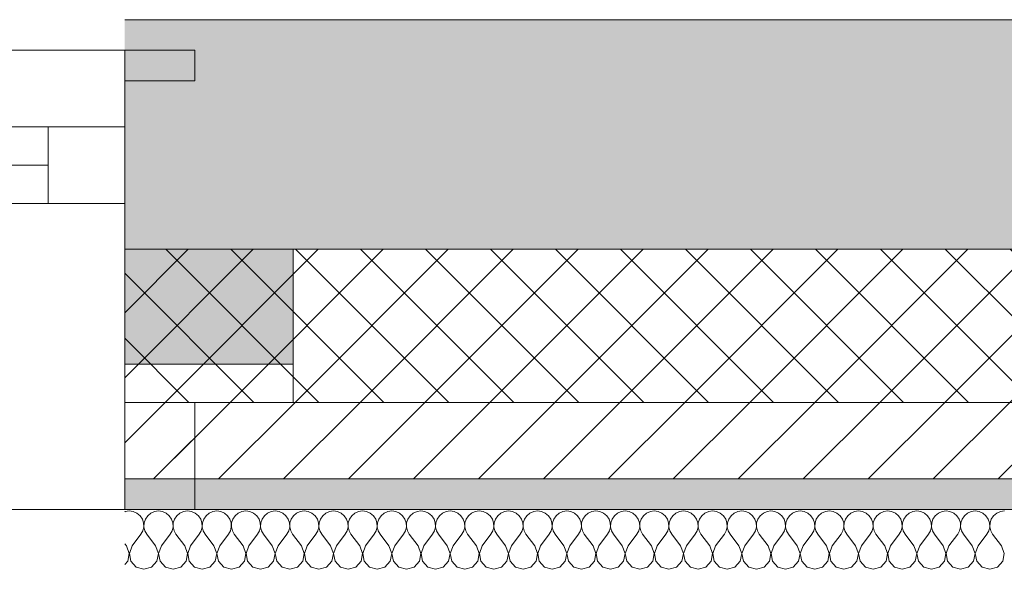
# Model space of a CAD drawing. Header units: millimetres. Extents: x -30280 to 19093, y -17460 to 4378.
# Tile 9 of 188: x -17710 to -17067, y -12378 to -12019. Entities that reach past the tile are written whole.
import ezdxf

# ---------------------------------------------------------------- set-up
doc = ezdxf.new("R2010")
doc.units = ezdxf.units.MM
doc.header["$MEASUREMENT"] = 0
for name, color, linetype in [('12_FAÇ_Façana', 7, 'Continuous'), ('Nuevo_08_E_Envans secs', 7, 'Continuous'), ('Nuevo_Ventanas Archicad', 7, 'Continuous')]:
    doc.layers.add(name, color=color, linetype=linetype)
for name, color, linetype, lineweight in [('12_FAÇ_Façana_Pluma_Nº__1', 7, 'Continuous', 5), ('12_FAÇ_Façana_Pluma_Nº__2', 8, 'Continuous', 5), ('12_FAÇ_Façana_Pluma_Nº__7', 7, 'Continuous', 5), ('Nuevo_08_E_Envans secs_Pluma_Nº__1', 7, 'Continuous', 5), ('Nuevo_Ventanas Archicad_Pluma_Nº__1', 7, 'Continuous', 5), ('Nuevo_Ventanas Archicad_Pluma_Nº__7', 7, 'Continuous', 5)]:
    doc.layers.add(name, color=color, linetype=linetype, lineweight=lineweight)
for name, color, linetype, lineweight, true_color in [('12_FAÇ_Façana_Pluma_Nº__102', 7, 'Continuous', 5, 0xcccccc), ('12_FAÇ_Façana_Pluma_Nº__174', 7, 'Continuous', 13, 0xe4ad2c), ('12_FAÇ_Façana_Pluma_Nº__176', 7, 'Continuous', 15, 0x93a0c6), ('Nuevo_08_E_Envans secs_Pluma_Nº__102', 7, 'Continuous', 5, 0xcccccc)]:
    doc.layers.add(name, color=color, linetype=linetype, lineweight=lineweight, true_color=true_color)
pattern_1 = [(45, (0, 0), (-21.213203, 21.213203), [])]

# ---------------------------------------------------------------- blocks, each defined once
blk = doc.blocks.new('Muro_25_1', base_point=(-14286.11, -12338.98))
at = {"layer": '12_FAÇ_Façana_Pluma_Nº__102', "linetype": 'Continuous', "lineweight": 0, "true_color": 0xe5e5e5}
blk.add_hatch(color=254, dxfattribs=at).paths.add_polyline_path([(-14286.11, -12018.98), (-17641.11, -12018.98), (-17641.11, -12168.98), (-14286.11, -12168.98)])
at = {"layer": '12_FAÇ_Façana_Pluma_Nº__174', "linetype": 'Continuous', "lineweight": 13, "true_color": 0xe4ad2c}
h = blk.add_hatch(dxfattribs=at)
h.set_pattern_fill('SATE_Aislamiento_0001', color=42, style=0, pattern_type=2)
h.set_pattern_definition([(45, (0, 0), (-21.213203, 21.213203), []), (135, (0, 0), (21.213203, 21.213203), [])])
h.paths.add_polyline_path([(-17641.11, -12268.98), (-14286.11, -12268.98), (-14286.11, -12168.98), (-17641.11, -12168.98)])
at = {"layer": '12_FAÇ_Façana_Pluma_Nº__176', "linetype": 'Continuous', "lineweight": 0, "true_color": 0x495063}
blk.add_hatch(color=251, dxfattribs=at).paths.add_polyline_path([(-17641.11, -12338.98), (-14286.11, -12338.98), (-14286.11, -12318.98), (-17641.11, -12318.98)])
at = {"layer": '12_FAÇ_Façana_Pluma_Nº__2', "linetype": 'Continuous', "lineweight": 5}
h = blk.add_hatch(dxfattribs=at)
h.set_pattern_fill('Ceramic_0001', color=8, style=0, pattern_type=2)
h.set_pattern_definition(pattern_1)
h.paths.add_polyline_path([(-17641.11, -12318.98), (-14286.11, -12318.98), (-14286.11, -12268.98), (-17641.11, -12268.98)])
at = {"layer": '12_FAÇ_Façana_Pluma_Nº__7', "color": 7, "linetype": 'Continuous', "lineweight": 5}
for p, q in [((-17641.11, -12168.98), (-14286.11, -12168.98)), ((-17641.11, -12268.98), (-14286.11, -12268.98)), ((-17641.11, -12318.98), (-14286.11, -12318.98))]:
    blk.add_line(p, q, dxfattribs=at)
at = {"layer": '12_FAÇ_Façana_Pluma_Nº__7', "color": 7, "linetype": 'Continuous', "lineweight": 5, "flags": 128}
for points in [[(-14286.11, -12018.98), (-17641.11, -12018.98)], [(-17641.11, -12338.98), (-14286.11, -12338.98)]]:
    blk.add_lwpolyline(points, dxfattribs=at)
blk = doc.blocks.new('Ventana Vertical Multi-Faja 27_9')
at = {"layer": 'Nuevo_Ventanas Archicad_Pluma_Nº__1', "color": 7, "linetype": 'Continuous', "lineweight": 5}
for p, q in [((-600, 50), (600, 50)), ((-550, 0), (550, 0)), ((550, -50), (550, 0)), ((550, 0), (600, 0)), ((-550, -25), (550, -25)), ((550, -50), (-550, -50)), ((600, -50), (550, -50)), ((600, -180), (600, -155)), ((-600, -250), (600, -250))]:
    blk.add_line(p, q, dxfattribs=at)
at = {"layer": 'Nuevo_Ventanas Archicad_Pluma_Nº__7', "color": 7, "linetype": 'Continuous', "lineweight": 5}
for p, q in [((600, 50), (600, 30)), ((600, 30), (600, 0)), ((600, 30), (600, 0)), ((600, 0), (600, -50)), ((600, 0), (600, -50)), ((600, 0), (600, -50)), ((600, 0), (600, -50)), ((600, -50), (600, -80)), ((600, -50), (600, -80)), ((600, -80), (600, -155)), ((600, -80), (600, -155)), ((600, -180), (600, -230)), ((600, -230), (600, -250))]:
    blk.add_line(p, q, dxfattribs=at)
blk = doc.blocks.new('Muro_31_1', base_point=(-17595.38, -12338.98))
at = {"layer": '12_FAÇ_Façana', "linetype": 'Continuous', "lineweight": 0, "true_color": 0x000000}
h = blk.add_hatch(dxfattribs=at)
h.set_pattern_fill('Yeso_0001', color=18, style=0, pattern_type=2)
h.set_pattern_definition([(0, (0, 0), (0, 75), [0, -75])])
h.paths.add_polyline_path([(-17641.11, -12268.98), (-17531.11, -12268.98), (-17531.11, -12243.98), (-17641.11, -12243.98)])
at = {"layer": '12_FAÇ_Façana_Pluma_Nº__102', "linetype": 'Continuous', "lineweight": 0, "true_color": 0xe5e5e5}
for points in [[(-17641.11, -12058.98), (-17595.38, -12104.7), (-17595.38, -12058.98)], [(-17531.11, -12168.98), (-17641.11, -12058.98), (-17641.11, -12243.98), (-17531.11, -12243.98)]]:
    blk.add_hatch(color=254, dxfattribs=at).paths.add_polyline_path(points)
at = {"layer": '12_FAÇ_Façana_Pluma_Nº__176', "linetype": 'Continuous', "lineweight": 0, "true_color": 0x495063}
for points in [[(-17595.38, -12038.98), (-17641.11, -12038.98), (-17641.11, -12058.98), (-17595.38, -12058.98)], [(-17641.11, -12338.98), (-17595.38, -12338.98), (-17595.38, -12318.98), (-17641.11, -12318.98)]]:
    blk.add_hatch(color=251, dxfattribs=at).paths.add_polyline_path(points)
at = {"layer": '12_FAÇ_Façana_Pluma_Nº__2', "linetype": 'Continuous', "lineweight": 5}
h = blk.add_hatch(dxfattribs=at)
h.set_pattern_fill('Ceramic_0001', color=8, style=0, pattern_type=2)
h.set_pattern_definition(pattern_1)
h.paths.add_polyline_path([(-17641.11, -12268.98), (-17641.11, -12318.98), (-17595.38, -12318.98), (-17595.38, -12268.98)])
at = {"layer": '12_FAÇ_Façana_Pluma_Nº__1', "color": 7, "linetype": 'Continuous', "lineweight": 5}
for p, q in [((-17641.11, -12268.98), (-17641.11, -12243.98)), ((-17641.11, -12243.98), (-17531.11, -12243.98)), ((-17531.11, -12243.98), (-17531.11, -12268.98)), ((-17531.11, -12268.98), (-17641.11, -12268.98))]:
    blk.add_line(p, q, dxfattribs=at)
at = {"layer": '12_FAÇ_Façana_Pluma_Nº__7', "color": 7, "linetype": 'Continuous', "lineweight": 5}
for p, q in [((-17641.11, -12038.98), (-17641.11, -12058.98)), ((-17595.38, -12058.98), (-17641.11, -12058.98)), ((-17641.11, -12058.98), (-17641.11, -12088.98)), ((-17641.11, -12058.98), (-17641.11, -12088.98)), ((-17641.11, -12088.98), (-17641.11, -12138.98)), ((-17641.11, -12088.98), (-17641.11, -12138.98)), ((-17641.11, -12138.98), (-17641.11, -12168.98)), ((-17641.11, -12138.98), (-17641.11, -12168.98)), ((-17641.11, -12168.98), (-17641.11, -12243.98)), ((-17641.11, -12168.98), (-17641.11, -12243.98)), ((-17531.11, -12168.98), (-17531.11, -12243.98)), ((-17641.11, -12268.98), (-17641.11, -12318.98)), ((-17641.11, -12318.98), (-17595.38, -12318.98)), ((-17641.11, -12318.98), (-17641.11, -12338.98))]:
    blk.add_line(p, q, dxfattribs=at)
at = {"layer": '12_FAÇ_Façana_Pluma_Nº__7', "color": 7, "linetype": 'Continuous', "lineweight": 5, "flags": 128}
for points in [[(-17595.38, -12038.98), (-17641.11, -12038.98)], [(-17595.38, -12058.98), (-17595.38, -12038.98)], [(-17595.38, -12338.98), (-17595.38, -12268.98)], [(-17641.11, -12338.98), (-17595.38, -12338.98)]]:
    blk.add_lwpolyline(points, dxfattribs=at)
at = {"layer": 'Nuevo_Ventanas Archicad', "color": 253, "linetype": 'Continuous', "lineweight": 5, "true_color": 0xa4a4a6, "zscale": 1000}
blk.add_blockref('Ventana Vertical Multi-Faja 27_9', (-18241.11, -12088.98), dxfattribs=at)
blk = doc.blocks.new('*X411')
at = {"layer": 'Nuevo_08_E_Envans secs_Pluma_Nº__102', "color": 254, "linetype": 'Continuous', "lineweight": 5, "true_color": 0xcccccc}
for p, q in [((-17640.7, -12340.29), (-17641.11, -12340.47)), ((-17638.1, -12339.93), (-17640.7, -12340.29)), ((-17635.49, -12340.29), (-17638.1, -12339.93)), ((-17633.09, -12341.35), (-17635.49, -12340.29)), ((-17631.06, -12343.03), (-17633.09, -12341.35)), ((-17629.58, -12345.19), (-17631.06, -12343.03)), ((-17628.74, -12347.68), (-17629.58, -12345.19)), ((-17627.57, -12345.19), (-17628.41, -12347.68)), ((-17626.08, -12343.03), (-17627.57, -12345.19)), ((-17624.05, -12341.35), (-17626.08, -12343.03)), ((-17621.65, -12340.29), (-17624.05, -12341.35)), ((-17619.05, -12339.93), (-17621.65, -12340.29)), ((-17616.45, -12340.29), (-17619.05, -12339.93)), ((-17614.04, -12341.35), (-17616.45, -12340.29)), ((-17612.02, -12343.03), (-17614.04, -12341.35)), ((-17610.53, -12345.19), (-17612.02, -12343.03)), ((-17609.69, -12347.68), (-17610.53, -12345.19)), ((-17608.52, -12345.19), (-17609.36, -12347.68)), ((-17607.03, -12343.03), (-17608.52, -12345.19)), ((-17605.01, -12341.35), (-17607.03, -12343.03)), ((-17602.6, -12340.29), (-17605.01, -12341.35)), ((-17600, -12339.93), (-17602.6, -12340.29)), ((-17597.4, -12340.29), (-17600, -12339.93)), ((-17594.99, -12341.35), (-17597.4, -12340.29)), ((-17592.97, -12343.03), (-17594.99, -12341.35)), ((-17591.48, -12345.19), (-17592.97, -12343.03)), ((-17590.64, -12347.68), (-17591.48, -12345.19)), ((-17589.47, -12345.19), (-17590.31, -12347.68)), ((-17587.98, -12343.03), (-17589.47, -12345.19)), ((-17585.96, -12341.35), (-17587.98, -12343.03)), ((-17583.55, -12340.29), (-17585.96, -12341.35)), ((-17580.95, -12339.93), (-17583.55, -12340.29)), ((-17578.35, -12340.29), (-17580.95, -12339.93)), ((-17575.95, -12341.35), (-17578.35, -12340.29)), ((-17573.92, -12343.03), (-17575.95, -12341.35)), ((-17572.43, -12345.19), (-17573.92, -12343.03)), ((-17571.59, -12347.68), (-17572.43, -12345.19)), ((-17570.42, -12345.19), (-17571.26, -12347.68)), ((-17568.94, -12343.03), (-17570.42, -12345.19)), ((-17566.91, -12341.35), (-17568.94, -12343.03)), ((-17564.51, -12340.29), (-17566.91, -12341.35)), ((-17561.9, -12339.93), (-17564.51, -12340.29)), ((-17559.3, -12340.29), (-17561.9, -12339.93)), ((-17556.9, -12341.35), (-17559.3, -12340.29)), ((-17554.87, -12343.03), (-17556.9, -12341.35)), ((-17553.39, -12345.19), (-17554.87, -12343.03)), ((-17552.55, -12347.68), (-17553.39, -12345.19)), ((-17551.38, -12345.19), (-17552.22, -12347.68)), ((-17549.89, -12343.03), (-17551.38, -12345.19)), ((-17547.86, -12341.35), (-17549.89, -12343.03)), ((-17545.46, -12340.29), (-17547.86, -12341.35)), ((-17542.86, -12339.93), (-17545.46, -12340.29)), ((-17540.25, -12340.29), (-17542.86, -12339.93)), ((-17537.85, -12341.35), (-17540.25, -12340.29)), ((-17535.83, -12343.03), (-17537.85, -12341.35)), ((-17534.34, -12345.19), (-17535.83, -12343.03)), ((-17533.5, -12347.68), (-17534.34, -12345.19)), ((-17532.33, -12345.19), (-17533.17, -12347.68)), ((-17530.84, -12343.03), (-17532.33, -12345.19)), ((-17528.82, -12341.35), (-17530.84, -12343.03)), ((-17526.41, -12340.29), (-17528.82, -12341.35)), ((-17523.81, -12339.93), (-17526.41, -12340.29)), ((-17521.21, -12340.29), (-17523.81, -12339.93)), ((-17518.8, -12341.35), (-17521.21, -12340.29)), ((-17516.78, -12343.03), (-17518.8, -12341.35)), ((-17515.29, -12345.19), (-17516.78, -12343.03)), ((-17514.45, -12347.68), (-17515.29, -12345.19)), ((-17513.28, -12345.19), (-17514.12, -12347.68)), ((-17511.79, -12343.03), (-17513.28, -12345.19)), ((-17509.77, -12341.35), (-17511.79, -12343.03)), ((-17507.36, -12340.29), (-17509.77, -12341.35)), ((-17504.76, -12339.93), (-17507.36, -12340.29)), ((-17502.16, -12340.29), (-17504.76, -12339.93)), ((-17499.75, -12341.35), (-17502.16, -12340.29)), ((-17497.73, -12343.03), (-17499.75, -12341.35)), ((-17496.24, -12345.19), (-17497.73, -12343.03)), ((-17495.4, -12347.68), (-17496.24, -12345.19)), ((-17494.23, -12345.19), (-17495.07, -12347.68)), ((-17492.74, -12343.03), (-17494.23, -12345.19)), ((-17490.72, -12341.35), (-17492.74, -12343.03)), ((-17488.32, -12340.29), (-17490.72, -12341.35)), ((-17485.71, -12339.93), (-17488.32, -12340.29)), ((-17483.11, -12340.29), (-17485.71, -12339.93)), ((-17480.71, -12341.35), (-17483.11, -12340.29)), ((-17478.68, -12343.03), (-17480.71, -12341.35)), ((-17477.2, -12345.19), (-17478.68, -12343.03)), ((-17476.36, -12347.68), (-17477.2, -12345.19)), ((-17475.19, -12345.19), (-17476.02, -12347.68)), ((-17473.7, -12343.03), (-17475.19, -12345.19)), ((-17471.67, -12341.35), (-17473.7, -12343.03)), ((-17469.27, -12340.29), (-17471.67, -12341.35)), ((-17466.67, -12339.93), (-17469.27, -12340.29)), ((-17464.06, -12340.29), (-17466.67, -12339.93)), ((-17461.66, -12341.35), (-17464.06, -12340.29)), ((-17459.64, -12343.03), (-17461.66, -12341.35)), ((-17458.15, -12345.19), (-17459.64, -12343.03)), ((-17457.31, -12347.68), (-17458.15, -12345.19)), ((-17456.14, -12345.19), (-17456.98, -12347.68)), ((-17454.65, -12343.03), (-17456.14, -12345.19)), ((-17452.63, -12341.35), (-17454.65, -12343.03)), ((-17450.22, -12340.29), (-17452.63, -12341.35)), ((-17447.62, -12339.93), (-17450.22, -12340.29)), ((-17445.02, -12340.29), (-17447.62, -12339.93)), ((-17442.61, -12341.35), (-17445.02, -12340.29)), ((-17440.59, -12343.03), (-17442.61, -12341.35)), ((-17439.1, -12345.19), (-17440.59, -12343.03)), ((-17438.26, -12347.68), (-17439.1, -12345.19)), ((-17437.09, -12345.19), (-17437.93, -12347.68)), ((-17435.6, -12343.03), (-17437.09, -12345.19)), ((-17433.58, -12341.35), (-17435.6, -12343.03)), ((-17431.17, -12340.29), (-17433.58, -12341.35)), ((-17428.57, -12339.93), (-17431.17, -12340.29)), ((-17425.97, -12340.29), (-17428.57, -12339.93)), ((-17423.56, -12341.35), (-17425.97, -12340.29)), ((-17421.54, -12343.03), (-17423.56, -12341.35)), ((-17420.05, -12345.19), (-17421.54, -12343.03)), ((-17419.21, -12347.68), (-17420.05, -12345.19)), ((-17418.04, -12345.19), (-17418.88, -12347.68)), ((-17416.55, -12343.03), (-17418.04, -12345.19)), ((-17414.53, -12341.35), (-17416.55, -12343.03)), ((-17412.13, -12340.29), (-17414.53, -12341.35)), ((-17409.52, -12339.93), (-17412.13, -12340.29)), ((-17406.92, -12340.29), (-17409.52, -12339.93)), ((-17404.52, -12341.35), (-17406.92, -12340.29)), ((-17402.49, -12343.03), (-17404.52, -12341.35)), ((-17401.01, -12345.19), (-17402.49, -12343.03)), ((-17400.17, -12347.68), (-17401.01, -12345.19)), ((-17398.99, -12345.19), (-17399.83, -12347.68)), ((-17397.51, -12343.03), (-17398.99, -12345.19)), ((-17395.48, -12341.35), (-17397.51, -12343.03)), ((-17393.08, -12340.29), (-17395.48, -12341.35)), ((-17390.48, -12339.93), (-17393.08, -12340.29)), ((-17387.87, -12340.29), (-17390.48, -12339.93)), ((-17385.47, -12341.35), (-17387.87, -12340.29)), ((-17383.45, -12343.03), (-17385.47, -12341.35)), ((-17381.96, -12345.19), (-17383.45, -12343.03)), ((-17381.12, -12347.68), (-17381.96, -12345.19)), ((-17379.95, -12345.19), (-17380.79, -12347.68)), ((-17378.46, -12343.03), (-17379.95, -12345.19)), ((-17376.44, -12341.35), (-17378.46, -12343.03)), ((-17374.03, -12340.29), (-17376.44, -12341.35)), ((-17371.43, -12339.93), (-17374.03, -12340.29)), ((-17368.83, -12340.29), (-17371.43, -12339.93)), ((-17366.42, -12341.35), (-17368.83, -12340.29)), ((-17364.4, -12343.03), (-17366.42, -12341.35)), ((-17362.91, -12345.19), (-17364.4, -12343.03)), ((-17362.07, -12347.68), (-17362.91, -12345.19)), ((-17360.9, -12345.19), (-17361.74, -12347.68)), ((-17359.41, -12343.03), (-17360.9, -12345.19)), ((-17357.39, -12341.35), (-17359.41, -12343.03)), ((-17354.98, -12340.29), (-17357.39, -12341.35)), ((-17352.38, -12339.93), (-17354.98, -12340.29)), ((-17349.78, -12340.29), (-17352.38, -12339.93)), ((-17347.37, -12341.35), (-17349.78, -12340.29)), ((-17345.35, -12343.03), (-17347.37, -12341.35)), ((-17343.86, -12345.19), (-17345.35, -12343.03)), ((-17343.02, -12347.68), (-17343.86, -12345.19)), ((-17341.85, -12345.19), (-17342.69, -12347.68)), ((-17340.36, -12343.03), (-17341.85, -12345.19)), ((-17338.34, -12341.35), (-17340.36, -12343.03)), ((-17335.94, -12340.29), (-17338.34, -12341.35)), ((-17333.33, -12339.93), (-17335.94, -12340.29)), ((-17330.73, -12340.29), (-17333.33, -12339.93)), ((-17328.33, -12341.35), (-17330.73, -12340.29)), ((-17326.3, -12343.03), (-17328.33, -12341.35)), ((-17324.81, -12345.19), (-17326.3, -12343.03)), ((-17323.98, -12347.68), (-17324.81, -12345.19)), ((-17322.8, -12345.19), (-17323.64, -12347.68)), ((-17321.32, -12343.03), (-17322.8, -12345.19)), ((-17319.29, -12341.35), (-17321.32, -12343.03)), ((-17316.89, -12340.29), (-17319.29, -12341.35)), ((-17314.29, -12339.93), (-17316.89, -12340.29)), ((-17311.68, -12340.29), (-17314.29, -12339.93)), ((-17309.28, -12341.35), (-17311.68, -12340.29)), ((-17307.26, -12343.03), (-17309.28, -12341.35)), ((-17305.77, -12345.19), (-17307.26, -12343.03)), ((-17304.93, -12347.68), (-17305.77, -12345.19)), ((-17303.76, -12345.19), (-17304.6, -12347.68)), ((-17302.27, -12343.03), (-17303.76, -12345.19)), ((-17300.25, -12341.35), (-17302.27, -12343.03)), ((-17297.84, -12340.29), (-17300.25, -12341.35)), ((-17295.24, -12339.93), (-17297.84, -12340.29)), ((-17292.64, -12340.29), (-17295.24, -12339.93)), ((-17290.23, -12341.35), (-17292.64, -12340.29)), ((-17288.21, -12343.03), (-17290.23, -12341.35)), ((-17286.72, -12345.19), (-17288.21, -12343.03)), ((-17285.88, -12347.68), (-17286.72, -12345.19)), ((-17284.71, -12345.19), (-17285.55, -12347.68)), ((-17283.22, -12343.03), (-17284.71, -12345.19)), ((-17281.2, -12341.35), (-17283.22, -12343.03)), ((-17278.79, -12340.29), (-17281.2, -12341.35)), ((-17276.19, -12339.93), (-17278.79, -12340.29)), ((-17273.59, -12340.29), (-17276.19, -12339.93)), ((-17271.18, -12341.35), (-17273.59, -12340.29)), ((-17269.16, -12343.03), (-17271.18, -12341.35)), ((-17267.67, -12345.19), (-17269.16, -12343.03)), ((-17266.83, -12347.68), (-17267.67, -12345.19)), ((-17265.66, -12345.19), (-17266.5, -12347.68)), ((-17264.17, -12343.03), (-17265.66, -12345.19)), ((-17262.15, -12341.35), (-17264.17, -12343.03)), ((-17259.75, -12340.29), (-17262.15, -12341.35)), ((-17257.14, -12339.93), (-17259.75, -12340.29)), ((-17254.54, -12340.29), (-17257.14, -12339.93)), ((-17252.14, -12341.35), (-17254.54, -12340.29)), ((-17250.11, -12343.03), (-17252.14, -12341.35)), ((-17248.62, -12345.19), (-17250.11, -12343.03)), ((-17247.78, -12347.68), (-17248.62, -12345.19)), ((-17246.61, -12345.19), (-17247.45, -12347.68)), ((-17245.13, -12343.03), (-17246.61, -12345.19)), ((-17243.1, -12341.35), (-17245.13, -12343.03)), ((-17240.7, -12340.29), (-17243.1, -12341.35)), ((-17238.1, -12339.93), (-17240.7, -12340.29)), ((-17235.49, -12340.29), (-17238.1, -12339.93)), ((-17233.09, -12341.35), (-17235.49, -12340.29)), ((-17231.06, -12343.03), (-17233.09, -12341.35)), ((-17229.58, -12345.19), (-17231.06, -12343.03)), ((-17228.74, -12347.68), (-17229.58, -12345.19)), ((-17227.57, -12345.19), (-17228.41, -12347.68)), ((-17226.08, -12343.03), (-17227.57, -12345.19)), ((-17224.05, -12341.35), (-17226.08, -12343.03)), ((-17221.65, -12340.29), (-17224.05, -12341.35)), ((-17219.05, -12339.93), (-17221.65, -12340.29)), ((-17216.45, -12340.29), (-17219.05, -12339.93)), ((-17214.04, -12341.35), (-17216.45, -12340.29)), ((-17212.02, -12343.03), (-17214.04, -12341.35)), ((-17210.53, -12345.19), (-17212.02, -12343.03)), ((-17209.69, -12347.68), (-17210.53, -12345.19)), ((-17208.52, -12345.19), (-17209.36, -12347.68)), ((-17207.03, -12343.03), (-17208.52, -12345.19)), ((-17205.01, -12341.35), (-17207.03, -12343.03)), ((-17202.6, -12340.29), (-17205.01, -12341.35)), ((-17200, -12339.93), (-17202.6, -12340.29)), ((-17197.4, -12340.29), (-17200, -12339.93)), ((-17194.99, -12341.35), (-17197.4, -12340.29)), ((-17192.97, -12343.03), (-17194.99, -12341.35)), ((-17191.48, -12345.19), (-17192.97, -12343.03)), ((-17190.64, -12347.68), (-17191.48, -12345.19)), ((-17189.47, -12345.19), (-17190.31, -12347.68)), ((-17187.98, -12343.03), (-17189.47, -12345.19)), ((-17185.96, -12341.35), (-17187.98, -12343.03)), ((-17183.55, -12340.29), (-17185.96, -12341.35)), ((-17180.95, -12339.93), (-17183.55, -12340.29)), ((-17178.35, -12340.29), (-17180.95, -12339.93)), ((-17175.95, -12341.35), (-17178.35, -12340.29)), ((-17173.92, -12343.03), (-17175.95, -12341.35)), ((-17172.43, -12345.19), (-17173.92, -12343.03)), ((-17171.59, -12347.68), (-17172.43, -12345.19)), ((-17170.42, -12345.19), (-17171.26, -12347.68)), ((-17168.94, -12343.03), (-17170.42, -12345.19)), ((-17166.91, -12341.35), (-17168.94, -12343.03)), ((-17164.51, -12340.29), (-17166.91, -12341.35)), ((-17161.9, -12339.93), (-17164.51, -12340.29)), ((-17159.3, -12340.29), (-17161.9, -12339.93)), ((-17156.9, -12341.35), (-17159.3, -12340.29)), ((-17154.87, -12343.03), (-17156.9, -12341.35)), ((-17153.39, -12345.19), (-17154.87, -12343.03)), ((-17152.55, -12347.68), (-17153.39, -12345.19)), ((-17151.38, -12345.19), (-17152.22, -12347.68)), ((-17149.89, -12343.03), (-17151.38, -12345.19)), ((-17147.86, -12341.35), (-17149.89, -12343.03)), ((-17145.46, -12340.29), (-17147.86, -12341.35)), ((-17142.86, -12339.93), (-17145.46, -12340.29)), ((-17140.25, -12340.29), (-17142.86, -12339.93)), ((-17137.85, -12341.35), (-17140.25, -12340.29)), ((-17135.83, -12343.03), (-17137.85, -12341.35)), ((-17134.34, -12345.19), (-17135.83, -12343.03)), ((-17133.5, -12347.68), (-17134.34, -12345.19)), ((-17132.33, -12345.19), (-17133.17, -12347.68)), ((-17130.84, -12343.03), (-17132.33, -12345.19)), ((-17128.82, -12341.35), (-17130.84, -12343.03)), ((-17126.41, -12340.29), (-17128.82, -12341.35)), ((-17123.81, -12339.93), (-17126.41, -12340.29)), ((-17121.21, -12340.29), (-17123.81, -12339.93)), ((-17118.8, -12341.35), (-17121.21, -12340.29)), ((-17116.78, -12343.03), (-17118.8, -12341.35)), ((-17115.29, -12345.19), (-17116.78, -12343.03)), ((-17114.45, -12347.68), (-17115.29, -12345.19)), ((-17113.28, -12345.19), (-17114.12, -12347.68)), ((-17111.79, -12343.03), (-17113.28, -12345.19)), ((-17109.77, -12341.35), (-17111.79, -12343.03)), ((-17107.36, -12340.29), (-17109.77, -12341.35)), ((-17104.76, -12339.93), (-17107.36, -12340.29)), ((-17102.16, -12340.29), (-17104.76, -12339.93)), ((-17099.75, -12341.35), (-17102.16, -12340.29)), ((-17097.73, -12343.03), (-17099.75, -12341.35)), ((-17096.24, -12345.19), (-17097.73, -12343.03)), ((-17095.4, -12347.68), (-17096.24, -12345.19)), ((-17094.23, -12345.19), (-17095.07, -12347.68)), ((-17092.74, -12343.03), (-17094.23, -12345.19)), ((-17090.72, -12341.35), (-17092.74, -12343.03)), ((-17088.32, -12340.29), (-17090.72, -12341.35)), ((-17085.71, -12339.93), (-17088.32, -12340.29)), ((-17083.11, -12340.29), (-17085.71, -12339.93)), ((-17080.71, -12341.35), (-17083.11, -12340.29)), ((-17078.68, -12343.03), (-17080.71, -12341.35)), ((-17077.2, -12345.19), (-17078.68, -12343.03)), ((-17076.36, -12347.68), (-17077.2, -12345.19)), ((-17075.19, -12345.19), (-17076.02, -12347.68)), ((-17073.7, -12343.03), (-17075.19, -12345.19)), ((-17071.67, -12341.35), (-17073.7, -12343.03)), ((-17069.27, -12340.29), (-17071.67, -12341.35)), ((-17066.67, -12339.93), (-17069.27, -12340.29)), ((-17629.2, -12352.87), (-17628.61, -12350.31)), ((-17628.61, -12350.31), (-17628.74, -12347.68)), ((-17628.41, -12347.68), (-17628.53, -12350.31)), ((-17628.53, -12350.31), (-17627.94, -12352.87)), ((-17610.16, -12352.87), (-17609.56, -12350.31)), ((-17609.56, -12350.31), (-17609.69, -12347.68)), ((-17609.36, -12347.68), (-17609.49, -12350.31)), ((-17609.49, -12350.31), (-17608.89, -12352.87)), ((-17591.11, -12352.87), (-17590.51, -12350.31)), ((-17590.51, -12350.31), (-17590.64, -12347.68)), ((-17590.31, -12347.68), (-17590.44, -12350.31)), ((-17590.44, -12350.31), (-17589.84, -12352.87)), ((-17572.06, -12352.87), (-17571.47, -12350.31)), ((-17571.47, -12350.31), (-17571.59, -12347.68)), ((-17571.26, -12347.68), (-17571.39, -12350.31)), ((-17571.39, -12350.31), (-17570.8, -12352.87)), ((-17553.01, -12352.87), (-17552.42, -12350.31)), ((-17552.42, -12350.31), (-17552.55, -12347.68)), ((-17552.22, -12347.68), (-17552.34, -12350.31)), ((-17552.34, -12350.31), (-17551.75, -12352.87)), ((-17533.97, -12352.87), (-17533.37, -12350.31)), ((-17533.37, -12350.31), (-17533.5, -12347.68)), ((-17533.17, -12347.68), (-17533.29, -12350.31)), ((-17533.29, -12350.31), (-17532.7, -12352.87)), ((-17514.92, -12352.87), (-17514.32, -12350.31)), ((-17514.32, -12350.31), (-17514.45, -12347.68)), ((-17514.12, -12347.68), (-17514.25, -12350.31)), ((-17514.25, -12350.31), (-17513.65, -12352.87)), ((-17495.87, -12352.87), (-17495.28, -12350.31)), ((-17495.28, -12350.31), (-17495.4, -12347.68)), ((-17495.07, -12347.68), (-17495.2, -12350.31)), ((-17495.2, -12350.31), (-17494.6, -12352.87)), ((-17476.82, -12352.87), (-17476.23, -12350.31)), ((-17476.23, -12350.31), (-17476.36, -12347.68)), ((-17476.02, -12347.68), (-17476.15, -12350.31)), ((-17476.15, -12350.31), (-17475.56, -12352.87)), ((-17457.78, -12352.87), (-17457.18, -12350.31)), ((-17457.18, -12350.31), (-17457.31, -12347.68)), ((-17456.98, -12347.68), (-17457.1, -12350.31)), ((-17457.1, -12350.31), (-17456.51, -12352.87)), ((-17438.73, -12352.87), (-17438.13, -12350.31)), ((-17438.13, -12350.31), (-17438.26, -12347.68)), ((-17437.93, -12347.68), (-17438.06, -12350.31)), ((-17438.06, -12350.31), (-17437.46, -12352.87)), ((-17419.68, -12352.87), (-17419.09, -12350.31)), ((-17419.09, -12350.31), (-17419.21, -12347.68)), ((-17418.88, -12347.68), (-17419.01, -12350.31)), ((-17419.01, -12350.31), (-17418.41, -12352.87)), ((-17400.63, -12352.87), (-17400.04, -12350.31)), ((-17400.04, -12350.31), (-17400.17, -12347.68)), ((-17399.83, -12347.68), (-17399.96, -12350.31)), ((-17399.96, -12350.31), (-17399.37, -12352.87)), ((-17381.59, -12352.87), (-17380.99, -12350.31)), ((-17380.99, -12350.31), (-17381.12, -12347.68)), ((-17380.79, -12347.68), (-17380.91, -12350.31)), ((-17380.91, -12350.31), (-17380.32, -12352.87)), ((-17362.54, -12352.87), (-17361.94, -12350.31)), ((-17361.94, -12350.31), (-17362.07, -12347.68)), ((-17361.74, -12347.68), (-17361.87, -12350.31)), ((-17361.87, -12350.31), (-17361.27, -12352.87)), ((-17343.49, -12352.87), (-17342.9, -12350.31)), ((-17342.9, -12350.31), (-17343.02, -12347.68)), ((-17342.69, -12347.68), (-17342.82, -12350.31)), ((-17342.82, -12350.31), (-17342.22, -12352.87)), ((-17324.44, -12352.87), (-17323.85, -12350.31)), ((-17323.85, -12350.31), (-17323.98, -12347.68)), ((-17323.64, -12347.68), (-17323.77, -12350.31)), ((-17323.77, -12350.31), (-17323.18, -12352.87)), ((-17305.4, -12352.87), (-17304.8, -12350.31)), ((-17304.8, -12350.31), (-17304.93, -12347.68)), ((-17304.6, -12347.68), (-17304.72, -12350.31)), ((-17304.72, -12350.31), (-17304.13, -12352.87)), ((-17286.35, -12352.87), (-17285.75, -12350.31)), ((-17285.75, -12350.31), (-17285.88, -12347.68)), ((-17285.55, -12347.68), (-17285.68, -12350.31)), ((-17285.68, -12350.31), (-17285.08, -12352.87)), ((-17267.3, -12352.87), (-17266.71, -12350.31)), ((-17266.71, -12350.31), (-17266.83, -12347.68)), ((-17266.5, -12347.68), (-17266.63, -12350.31)), ((-17266.63, -12350.31), (-17266.03, -12352.87)), ((-17248.25, -12352.87), (-17247.66, -12350.31)), ((-17247.66, -12350.31), (-17247.78, -12347.68)), ((-17247.45, -12347.68), (-17247.58, -12350.31)), ((-17247.58, -12350.31), (-17246.99, -12352.87)), ((-17229.2, -12352.87), (-17228.61, -12350.31)), ((-17228.61, -12350.31), (-17228.74, -12347.68)), ((-17228.41, -12347.68), (-17228.53, -12350.31)), ((-17228.53, -12350.31), (-17227.94, -12352.87)), ((-17210.16, -12352.87), (-17209.56, -12350.31)), ((-17209.56, -12350.31), (-17209.69, -12347.68)), ((-17209.36, -12347.68), (-17209.49, -12350.31)), ((-17209.49, -12350.31), (-17208.89, -12352.87)), ((-17191.11, -12352.87), (-17190.51, -12350.31)), ((-17190.51, -12350.31), (-17190.64, -12347.68)), ((-17190.31, -12347.68), (-17190.44, -12350.31)), ((-17190.44, -12350.31), (-17189.84, -12352.87)), ((-17172.06, -12352.87), (-17171.47, -12350.31)), ((-17171.47, -12350.31), (-17171.59, -12347.68)), ((-17171.26, -12347.68), (-17171.39, -12350.31)), ((-17171.39, -12350.31), (-17170.8, -12352.87)), ((-17153.01, -12352.87), (-17152.42, -12350.31)), ((-17152.42, -12350.31), (-17152.55, -12347.68)), ((-17152.22, -12347.68), (-17152.34, -12350.31)), ((-17152.34, -12350.31), (-17151.75, -12352.87)), ((-17133.97, -12352.87), (-17133.37, -12350.31)), ((-17133.37, -12350.31), (-17133.5, -12347.68)), ((-17133.17, -12347.68), (-17133.29, -12350.31)), ((-17133.29, -12350.31), (-17132.7, -12352.87)), ((-17114.92, -12352.87), (-17114.32, -12350.31)), ((-17114.32, -12350.31), (-17114.45, -12347.68)), ((-17114.12, -12347.68), (-17114.25, -12350.31)), ((-17114.25, -12350.31), (-17113.65, -12352.87)), ((-17095.87, -12352.87), (-17095.28, -12350.31)), ((-17095.28, -12350.31), (-17095.4, -12347.68)), ((-17095.07, -12347.68), (-17095.2, -12350.31)), ((-17095.2, -12350.31), (-17094.6, -12352.87)), ((-17076.82, -12352.87), (-17076.23, -12350.31)), ((-17076.23, -12350.31), (-17076.36, -12347.68)), ((-17076.02, -12347.68), (-17076.15, -12350.31)), ((-17076.15, -12350.31), (-17075.56, -12352.87)), ((-17636.19, -12362.79), (-17630.48, -12355.17)), ((-17630.48, -12355.17), (-17629.2, -12352.87)), ((-17627.94, -12352.87), (-17626.67, -12355.17)), ((-17620.95, -12362.79), (-17626.67, -12355.17)), ((-17617.14, -12362.79), (-17611.43, -12355.17)), ((-17611.43, -12355.17), (-17610.16, -12352.87)), ((-17608.89, -12352.87), (-17607.62, -12355.17)), ((-17601.9, -12362.79), (-17607.62, -12355.17)), ((-17598.1, -12362.79), (-17592.38, -12355.17)), ((-17592.38, -12355.17), (-17591.11, -12352.87)), ((-17589.84, -12352.87), (-17588.57, -12355.17)), ((-17582.86, -12362.79), (-17588.57, -12355.17)), ((-17579.05, -12362.79), (-17573.33, -12355.17)), ((-17573.33, -12355.17), (-17572.06, -12352.87)), ((-17570.8, -12352.87), (-17569.52, -12355.17)), ((-17563.81, -12362.79), (-17569.52, -12355.17)), ((-17560, -12362.79), (-17554.29, -12355.17)), ((-17554.29, -12355.17), (-17553.01, -12352.87)), ((-17551.75, -12352.87), (-17550.48, -12355.17)), ((-17544.76, -12362.79), (-17550.48, -12355.17)), ((-17540.95, -12362.79), (-17535.24, -12355.17)), ((-17535.24, -12355.17), (-17533.97, -12352.87)), ((-17532.7, -12352.87), (-17531.43, -12355.17)), ((-17525.71, -12362.79), (-17531.43, -12355.17)), ((-17521.9, -12362.79), (-17516.19, -12355.17)), ((-17516.19, -12355.17), (-17514.92, -12352.87)), ((-17513.65, -12352.87), (-17512.38, -12355.17)), ((-17506.67, -12362.79), (-17512.38, -12355.17)), ((-17502.86, -12362.79), (-17497.14, -12355.17)), ((-17497.14, -12355.17), (-17495.87, -12352.87)), ((-17494.6, -12352.87), (-17493.33, -12355.17)), ((-17487.62, -12362.79), (-17493.33, -12355.17)), ((-17483.81, -12362.79), (-17478.1, -12355.17)), ((-17478.1, -12355.17), (-17476.82, -12352.87)), ((-17475.56, -12352.87), (-17474.29, -12355.17)), ((-17468.57, -12362.79), (-17474.29, -12355.17)), ((-17464.76, -12362.79), (-17459.05, -12355.17)), ((-17459.05, -12355.17), (-17457.78, -12352.87)), ((-17456.51, -12352.87), (-17455.24, -12355.17)), ((-17449.52, -12362.79), (-17455.24, -12355.17)), ((-17445.71, -12362.79), (-17440, -12355.17)), ((-17440, -12355.17), (-17438.73, -12352.87)), ((-17437.46, -12352.87), (-17436.19, -12355.17)), ((-17430.48, -12362.79), (-17436.19, -12355.17)), ((-17426.67, -12362.79), (-17420.95, -12355.17)), ((-17420.95, -12355.17), (-17419.68, -12352.87)), ((-17418.41, -12352.87), (-17417.14, -12355.17)), ((-17411.43, -12362.79), (-17417.14, -12355.17)), ((-17407.62, -12362.79), (-17401.9, -12355.17)), ((-17401.9, -12355.17), (-17400.63, -12352.87)), ((-17399.37, -12352.87), (-17398.1, -12355.17)), ((-17392.38, -12362.79), (-17398.1, -12355.17)), ((-17388.57, -12362.79), (-17382.86, -12355.17)), ((-17382.86, -12355.17), (-17381.59, -12352.87)), ((-17380.32, -12352.87), (-17379.05, -12355.17)), ((-17373.33, -12362.79), (-17379.05, -12355.17)), ((-17369.52, -12362.79), (-17363.81, -12355.17)), ((-17363.81, -12355.17), (-17362.54, -12352.87)), ((-17361.27, -12352.87), (-17360, -12355.17)), ((-17354.29, -12362.79), (-17360, -12355.17)), ((-17350.48, -12362.79), (-17344.76, -12355.17)), ((-17344.76, -12355.17), (-17343.49, -12352.87)), ((-17342.22, -12352.87), (-17340.95, -12355.17)), ((-17335.24, -12362.79), (-17340.95, -12355.17)), ((-17331.43, -12362.79), (-17325.71, -12355.17)), ((-17325.71, -12355.17), (-17324.44, -12352.87)), ((-17323.18, -12352.87), (-17321.9, -12355.17)), ((-17316.19, -12362.79), (-17321.9, -12355.17)), ((-17312.38, -12362.79), (-17306.67, -12355.17)), ((-17306.67, -12355.17), (-17305.4, -12352.87)), ((-17304.13, -12352.87), (-17302.86, -12355.17)), ((-17297.14, -12362.79), (-17302.86, -12355.17)), ((-17293.33, -12362.79), (-17287.62, -12355.17)), ((-17287.62, -12355.17), (-17286.35, -12352.87)), ((-17285.08, -12352.87), (-17283.81, -12355.17)), ((-17278.1, -12362.79), (-17283.81, -12355.17)), ((-17274.29, -12362.79), (-17268.57, -12355.17)), ((-17268.57, -12355.17), (-17267.3, -12352.87)), ((-17266.03, -12352.87), (-17264.76, -12355.17)), ((-17259.05, -12362.79), (-17264.76, -12355.17)), ((-17255.24, -12362.79), (-17249.52, -12355.17)), ((-17249.52, -12355.17), (-17248.25, -12352.87)), ((-17246.99, -12352.87), (-17245.71, -12355.17)), ((-17240, -12362.79), (-17245.71, -12355.17)), ((-17236.19, -12362.79), (-17230.48, -12355.17)), ((-17230.48, -12355.17), (-17229.2, -12352.87)), ((-17227.94, -12352.87), (-17226.67, -12355.17)), ((-17220.95, -12362.79), (-17226.67, -12355.17)), ((-17217.14, -12362.79), (-17211.43, -12355.17)), ((-17211.43, -12355.17), (-17210.16, -12352.87)), ((-17208.89, -12352.87), (-17207.62, -12355.17)), ((-17201.9, -12362.79), (-17207.62, -12355.17)), ((-17198.1, -12362.79), (-17192.38, -12355.17)), ((-17192.38, -12355.17), (-17191.11, -12352.87)), ((-17189.84, -12352.87), (-17188.57, -12355.17)), ((-17182.86, -12362.79), (-17188.57, -12355.17)), ((-17179.05, -12362.79), (-17173.33, -12355.17)), ((-17173.33, -12355.17), (-17172.06, -12352.87)), ((-17170.8, -12352.87), (-17169.52, -12355.17)), ((-17163.81, -12362.79), (-17169.52, -12355.17)), ((-17160, -12362.79), (-17154.29, -12355.17)), ((-17154.29, -12355.17), (-17153.01, -12352.87)), ((-17151.75, -12352.87), (-17150.48, -12355.17)), ((-17144.76, -12362.79), (-17150.48, -12355.17)), ((-17140.95, -12362.79), (-17135.24, -12355.17)), ((-17135.24, -12355.17), (-17133.97, -12352.87)), ((-17132.7, -12352.87), (-17131.43, -12355.17)), ((-17125.71, -12362.79), (-17131.43, -12355.17)), ((-17121.9, -12362.79), (-17116.19, -12355.17)), ((-17116.19, -12355.17), (-17114.92, -12352.87)), ((-17113.65, -12352.87), (-17112.38, -12355.17)), ((-17106.67, -12362.79), (-17112.38, -12355.17)), ((-17102.86, -12362.79), (-17097.14, -12355.17)), ((-17097.14, -12355.17), (-17095.87, -12352.87)), ((-17094.6, -12352.87), (-17093.33, -12355.17)), ((-17087.62, -12362.79), (-17093.33, -12355.17)), ((-17083.81, -12362.79), (-17078.1, -12355.17)), ((-17078.1, -12355.17), (-17076.82, -12352.87)), ((-17075.56, -12352.87), (-17074.29, -12355.17)), ((-17068.57, -12362.79), (-17074.29, -12355.17)), ((-17640, -12362.79), (-17641.11, -12361.31)), ((-17638.13, -12367.64), (-17640, -12362.79)), ((-17636.19, -12362.79), (-17638.06, -12367.64)), ((-17619.09, -12367.64), (-17620.95, -12362.79)), ((-17617.14, -12362.79), (-17619.01, -12367.64)), ((-17600.04, -12367.64), (-17601.9, -12362.79)), ((-17598.1, -12362.79), (-17599.96, -12367.64)), ((-17580.99, -12367.64), (-17582.86, -12362.79)), ((-17579.05, -12362.79), (-17580.91, -12367.64)), ((-17561.94, -12367.64), (-17563.81, -12362.79)), ((-17560, -12362.79), (-17561.87, -12367.64)), ((-17542.9, -12367.64), (-17544.76, -12362.79)), ((-17540.95, -12362.79), (-17542.82, -12367.64)), ((-17523.85, -12367.64), (-17525.71, -12362.79)), ((-17521.9, -12362.79), (-17523.77, -12367.64)), ((-17504.8, -12367.64), (-17506.67, -12362.79)), ((-17502.86, -12362.79), (-17504.72, -12367.64)), ((-17485.75, -12367.64), (-17487.62, -12362.79)), ((-17483.81, -12362.79), (-17485.68, -12367.64)), ((-17466.71, -12367.64), (-17468.57, -12362.79)), ((-17464.76, -12362.79), (-17466.63, -12367.64)), ((-17447.66, -12367.64), (-17449.52, -12362.79)), ((-17445.71, -12362.79), (-17447.58, -12367.64)), ((-17428.61, -12367.64), (-17430.48, -12362.79)), ((-17426.67, -12362.79), (-17428.53, -12367.64)), ((-17409.56, -12367.64), (-17411.43, -12362.79)), ((-17407.62, -12362.79), (-17409.49, -12367.64)), ((-17390.51, -12367.64), (-17392.38, -12362.79)), ((-17388.57, -12362.79), (-17390.44, -12367.64)), ((-17371.47, -12367.64), (-17373.33, -12362.79)), ((-17369.52, -12362.79), (-17371.39, -12367.64)), ((-17352.42, -12367.64), (-17354.29, -12362.79)), ((-17350.48, -12362.79), (-17352.34, -12367.64)), ((-17333.37, -12367.64), (-17335.24, -12362.79)), ((-17331.43, -12362.79), (-17333.29, -12367.64)), ((-17314.32, -12367.64), (-17316.19, -12362.79)), ((-17312.38, -12362.79), (-17314.25, -12367.64)), ((-17295.28, -12367.64), (-17297.14, -12362.79)), ((-17293.33, -12362.79), (-17295.2, -12367.64)), ((-17276.23, -12367.64), (-17278.1, -12362.79)), ((-17274.29, -12362.79), (-17276.15, -12367.64)), ((-17257.18, -12367.64), (-17259.05, -12362.79)), ((-17255.24, -12362.79), (-17257.1, -12367.64)), ((-17238.13, -12367.64), (-17240, -12362.79)), ((-17236.19, -12362.79), (-17238.06, -12367.64)), ((-17219.09, -12367.64), (-17220.95, -12362.79)), ((-17217.14, -12362.79), (-17219.01, -12367.64)), ((-17200.04, -12367.64), (-17201.9, -12362.79)), ((-17198.1, -12362.79), (-17199.96, -12367.64)), ((-17180.99, -12367.64), (-17182.86, -12362.79)), ((-17179.05, -12362.79), (-17180.91, -12367.64)), ((-17161.94, -12367.64), (-17163.81, -12362.79)), ((-17160, -12362.79), (-17161.87, -12367.64)), ((-17142.9, -12367.64), (-17144.76, -12362.79)), ((-17140.95, -12362.79), (-17142.82, -12367.64)), ((-17123.85, -12367.64), (-17125.71, -12362.79)), ((-17121.9, -12362.79), (-17123.77, -12367.64)), ((-17104.8, -12367.64), (-17106.67, -12362.79)), ((-17102.86, -12362.79), (-17104.72, -12367.64)), ((-17085.75, -12367.64), (-17087.62, -12362.79)), ((-17083.81, -12362.79), (-17085.68, -12367.64)), ((-17066.71, -12367.64), (-17068.57, -12362.79)), ((-17639.1, -12372.76), (-17638.13, -12367.64)), ((-17638.06, -12367.64), (-17637.09, -12372.76)), ((-17620.05, -12372.76), (-17619.09, -12367.64)), ((-17619.01, -12367.64), (-17618.04, -12372.76)), ((-17601.01, -12372.76), (-17600.04, -12367.64)), ((-17599.96, -12367.64), (-17598.99, -12372.76)), ((-17581.96, -12372.76), (-17580.99, -12367.64)), ((-17580.91, -12367.64), (-17579.95, -12372.76)), ((-17562.91, -12372.76), (-17561.94, -12367.64)), ((-17561.87, -12367.64), (-17560.9, -12372.76)), ((-17543.86, -12372.76), (-17542.9, -12367.64)), ((-17542.82, -12367.64), (-17541.85, -12372.76)), ((-17524.81, -12372.76), (-17523.85, -12367.64)), ((-17523.77, -12367.64), (-17522.8, -12372.76)), ((-17505.77, -12372.76), (-17504.8, -12367.64)), ((-17504.72, -12367.64), (-17503.76, -12372.76)), ((-17486.72, -12372.76), (-17485.75, -12367.64)), ((-17485.68, -12367.64), (-17484.71, -12372.76)), ((-17467.67, -12372.76), (-17466.71, -12367.64)), ((-17466.63, -12367.64), (-17465.66, -12372.76)), ((-17448.62, -12372.76), (-17447.66, -12367.64)), ((-17447.58, -12367.64), (-17446.61, -12372.76)), ((-17429.58, -12372.76), (-17428.61, -12367.64)), ((-17428.53, -12367.64), (-17427.57, -12372.76)), ((-17410.53, -12372.76), (-17409.56, -12367.64)), ((-17409.49, -12367.64), (-17408.52, -12372.76)), ((-17391.48, -12372.76), (-17390.51, -12367.64)), ((-17390.44, -12367.64), (-17389.47, -12372.76)), ((-17372.43, -12372.76), (-17371.47, -12367.64)), ((-17371.39, -12367.64), (-17370.42, -12372.76)), ((-17353.39, -12372.76), (-17352.42, -12367.64)), ((-17352.34, -12367.64), (-17351.38, -12372.76)), ((-17334.34, -12372.76), (-17333.37, -12367.64)), ((-17333.29, -12367.64), (-17332.33, -12372.76)), ((-17315.29, -12372.76), (-17314.32, -12367.64)), ((-17314.25, -12367.64), (-17313.28, -12372.76)), ((-17296.24, -12372.76), (-17295.28, -12367.64)), ((-17295.2, -12367.64), (-17294.23, -12372.76)), ((-17277.2, -12372.76), (-17276.23, -12367.64)), ((-17276.15, -12367.64), (-17275.19, -12372.76)), ((-17258.15, -12372.76), (-17257.18, -12367.64)), ((-17257.1, -12367.64), (-17256.14, -12372.76)), ((-17239.1, -12372.76), (-17238.13, -12367.64)), ((-17238.06, -12367.64), (-17237.09, -12372.76)), ((-17220.05, -12372.76), (-17219.09, -12367.64)), ((-17219.01, -12367.64), (-17218.04, -12372.76)), ((-17201.01, -12372.76), (-17200.04, -12367.64)), ((-17199.96, -12367.64), (-17198.99, -12372.76)), ((-17181.96, -12372.76), (-17180.99, -12367.64)), ((-17180.91, -12367.64), (-17179.95, -12372.76)), ((-17162.91, -12372.76), (-17161.94, -12367.64)), ((-17161.87, -12367.64), (-17160.9, -12372.76)), ((-17143.86, -12372.76), (-17142.9, -12367.64)), ((-17142.82, -12367.64), (-17141.85, -12372.76)), ((-17124.81, -12372.76), (-17123.85, -12367.64)), ((-17123.77, -12367.64), (-17122.8, -12372.76)), ((-17105.77, -12372.76), (-17104.8, -12367.64)), ((-17104.72, -12367.64), (-17103.76, -12372.76)), ((-17086.72, -12372.76), (-17085.75, -12367.64)), ((-17085.68, -12367.64), (-17084.71, -12372.76)), ((-17067.67, -12372.76), (-17066.71, -12367.64)), ((-17641.11, -12374.96), (-17639.1, -12372.76)), ((-17637.09, -12372.76), (-17633.58, -12376.6)), ((-17633.58, -12376.6), (-17628.57, -12378.02)), ((-17628.57, -12378.02), (-17623.56, -12376.6)), ((-17623.56, -12376.6), (-17620.05, -12372.76)), ((-17618.04, -12372.76), (-17614.53, -12376.6)), ((-17614.53, -12376.6), (-17609.52, -12378.02)), ((-17609.52, -12378.02), (-17604.52, -12376.6)), ((-17604.52, -12376.6), (-17601.01, -12372.76)), ((-17598.99, -12372.76), (-17595.48, -12376.6)), ((-17595.48, -12376.6), (-17590.48, -12378.02)), ((-17590.48, -12378.02), (-17585.47, -12376.6)), ((-17585.47, -12376.6), (-17581.96, -12372.76)), ((-17579.95, -12372.76), (-17576.44, -12376.6)), ((-17576.44, -12376.6), (-17571.43, -12378.02)), ((-17571.43, -12378.02), (-17566.42, -12376.6)), ((-17566.42, -12376.6), (-17562.91, -12372.76)), ((-17560.9, -12372.76), (-17557.39, -12376.6)), ((-17557.39, -12376.6), (-17552.38, -12378.02)), ((-17552.38, -12378.02), (-17547.37, -12376.6)), ((-17547.37, -12376.6), (-17543.86, -12372.76)), ((-17541.85, -12372.76), (-17538.34, -12376.6)), ((-17538.34, -12376.6), (-17533.33, -12378.02)), ((-17533.33, -12378.02), (-17528.33, -12376.6)), ((-17528.33, -12376.6), (-17524.81, -12372.76)), ((-17522.8, -12372.76), (-17519.29, -12376.6)), ((-17519.29, -12376.6), (-17514.29, -12378.02)), ((-17514.29, -12378.02), (-17509.28, -12376.6)), ((-17509.28, -12376.6), (-17505.77, -12372.76)), ((-17503.76, -12372.76), (-17500.25, -12376.6)), ((-17500.25, -12376.6), (-17495.24, -12378.02)), ((-17495.24, -12378.02), (-17490.23, -12376.6)), ((-17490.23, -12376.6), (-17486.72, -12372.76)), ((-17484.71, -12372.76), (-17481.2, -12376.6)), ((-17481.2, -12376.6), (-17476.19, -12378.02)), ((-17476.19, -12378.02), (-17471.18, -12376.6)), ((-17471.18, -12376.6), (-17467.67, -12372.76)), ((-17465.66, -12372.76), (-17462.15, -12376.6)), ((-17462.15, -12376.6), (-17457.14, -12378.02)), ((-17457.14, -12378.02), (-17452.14, -12376.6)), ((-17452.14, -12376.6), (-17448.62, -12372.76)), ((-17446.61, -12372.76), (-17443.1, -12376.6)), ((-17443.1, -12376.6), (-17438.1, -12378.02)), ((-17438.1, -12378.02), (-17433.09, -12376.6)), ((-17433.09, -12376.6), (-17429.58, -12372.76)), ((-17427.57, -12372.76), (-17424.05, -12376.6)), ((-17424.05, -12376.6), (-17419.05, -12378.02)), ((-17419.05, -12378.02), (-17414.04, -12376.6)), ((-17414.04, -12376.6), (-17410.53, -12372.76)), ((-17408.52, -12372.76), (-17405.01, -12376.6)), ((-17405.01, -12376.6), (-17400, -12378.02)), ((-17400, -12378.02), (-17394.99, -12376.6)), ((-17394.99, -12376.6), (-17391.48, -12372.76)), ((-17389.47, -12372.76), (-17385.96, -12376.6)), ((-17385.96, -12376.6), (-17380.95, -12378.02)), ((-17380.95, -12378.02), (-17375.95, -12376.6)), ((-17375.95, -12376.6), (-17372.43, -12372.76)), ((-17370.42, -12372.76), (-17366.91, -12376.6)), ((-17366.91, -12376.6), (-17361.9, -12378.02)), ((-17361.9, -12378.02), (-17356.9, -12376.6)), ((-17356.9, -12376.6), (-17353.39, -12372.76)), ((-17351.38, -12372.76), (-17347.86, -12376.6)), ((-17347.86, -12376.6), (-17342.86, -12378.02)), ((-17342.86, -12378.02), (-17337.85, -12376.6)), ((-17337.85, -12376.6), (-17334.34, -12372.76)), ((-17332.33, -12372.76), (-17328.82, -12376.6)), ((-17328.82, -12376.6), (-17323.81, -12378.02)), ((-17323.81, -12378.02), (-17318.8, -12376.6)), ((-17318.8, -12376.6), (-17315.29, -12372.76)), ((-17313.28, -12372.76), (-17309.77, -12376.6)), ((-17309.77, -12376.6), (-17304.76, -12378.02)), ((-17304.76, -12378.02), (-17299.75, -12376.6)), ((-17299.75, -12376.6), (-17296.24, -12372.76)), ((-17294.23, -12372.76), (-17290.72, -12376.6)), ((-17290.72, -12376.6), (-17285.71, -12378.02)), ((-17285.71, -12378.02), (-17280.71, -12376.6)), ((-17280.71, -12376.6), (-17277.2, -12372.76)), ((-17275.19, -12372.76), (-17271.67, -12376.6)), ((-17271.67, -12376.6), (-17266.67, -12378.02)), ((-17266.67, -12378.02), (-17261.66, -12376.6)), ((-17261.66, -12376.6), (-17258.15, -12372.76)), ((-17256.14, -12372.76), (-17252.63, -12376.6)), ((-17252.63, -12376.6), (-17247.62, -12378.02)), ((-17247.62, -12378.02), (-17242.61, -12376.6)), ((-17242.61, -12376.6), (-17239.1, -12372.76)), ((-17237.09, -12372.76), (-17233.58, -12376.6)), ((-17233.58, -12376.6), (-17228.57, -12378.02)), ((-17228.57, -12378.02), (-17223.56, -12376.6)), ((-17223.56, -12376.6), (-17220.05, -12372.76)), ((-17218.04, -12372.76), (-17214.53, -12376.6)), ((-17214.53, -12376.6), (-17209.52, -12378.02)), ((-17209.52, -12378.02), (-17204.52, -12376.6)), ((-17204.52, -12376.6), (-17201.01, -12372.76)), ((-17198.99, -12372.76), (-17195.48, -12376.6)), ((-17195.48, -12376.6), (-17190.48, -12378.02)), ((-17190.48, -12378.02), (-17185.47, -12376.6)), ((-17185.47, -12376.6), (-17181.96, -12372.76)), ((-17179.95, -12372.76), (-17176.44, -12376.6)), ((-17176.44, -12376.6), (-17171.43, -12378.02)), ((-17171.43, -12378.02), (-17166.42, -12376.6)), ((-17166.42, -12376.6), (-17162.91, -12372.76)), ((-17160.9, -12372.76), (-17157.39, -12376.6)), ((-17157.39, -12376.6), (-17152.38, -12378.02)), ((-17152.38, -12378.02), (-17147.37, -12376.6)), ((-17147.37, -12376.6), (-17143.86, -12372.76)), ((-17141.85, -12372.76), (-17138.34, -12376.6)), ((-17138.34, -12376.6), (-17133.33, -12378.02)), ((-17133.33, -12378.02), (-17128.33, -12376.6)), ((-17128.33, -12376.6), (-17124.81, -12372.76)), ((-17122.8, -12372.76), (-17119.29, -12376.6)), ((-17119.29, -12376.6), (-17114.29, -12378.02)), ((-17114.29, -12378.02), (-17109.28, -12376.6)), ((-17109.28, -12376.6), (-17105.77, -12372.76)), ((-17103.76, -12372.76), (-17100.25, -12376.6)), ((-17100.25, -12376.6), (-17095.24, -12378.02)), ((-17095.24, -12378.02), (-17090.23, -12376.6)), ((-17090.23, -12376.6), (-17086.72, -12372.76)), ((-17084.71, -12372.76), (-17081.2, -12376.6)), ((-17081.2, -12376.6), (-17076.19, -12378.02)), ((-17076.19, -12378.02), (-17071.18, -12376.6)), ((-17071.18, -12376.6), (-17067.67, -12372.76))]:
    blk.add_line(p, q, dxfattribs=at)
blk = doc.blocks.new('Muro_112_1', base_point=(-17641.11, -12338.98))
at = {"layer": 'Nuevo_08_E_Envans secs_Pluma_Nº__1', "color": 7, "linetype": 'Continuous', "lineweight": 5, "flags": 128}
blk.add_lwpolyline([(-14286.11, -12338.98), (-17641.11, -12338.98)], dxfattribs=at)
at = {"layer": 'Nuevo_08_E_Envans secs', "color": 7, "lineweight": 20}
blk.add_blockref('*X411', (0, 0), dxfattribs=at)

msp = doc.modelspace()

# ---------------------------------------------------------------- block references
at = {"layer": '12_FAÇ_Façana', "color": 7, "lineweight": 20}
for name, p in [('Muro_25_1', (-14286.109, -12338.976)), ('Muro_31_1', (-17595.38, -12338.976))]:
    msp.add_blockref(name, p, dxfattribs=at)

# ---------------------------------------------------------------- next in the draw order: block references
at = {"layer": 'Nuevo_08_E_Envans secs', "color": 7, "lineweight": 20}
msp.add_blockref('Muro_112_1', (-17641.109, -12338.976), dxfattribs=at)

doc.saveas('drawing.dxf')
